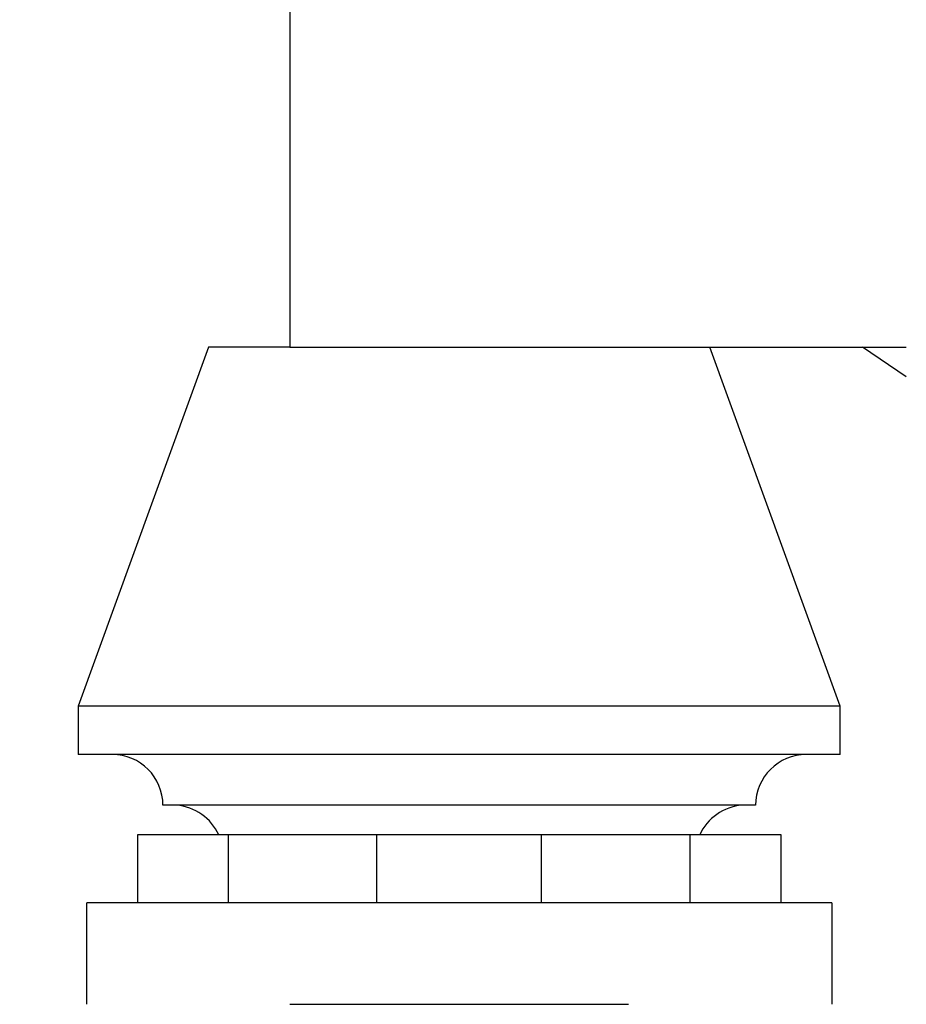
# Model space of a CAD drawing. Header units: inches. Extents: x 0 to 20790, y -12 to 14700.
# Tile 203 of 256: x 9284 to 9545, y 3925 to 4216. Entities that reach past the tile are written whole.
import ezdxf

# ---------------------------------------------------------------- set-up
doc = ezdxf.new("R2010")
doc.units = ezdxf.units.IN
doc.layers.add('1', color=7, linetype='Continuous', true_color=0xffffff)
doc.layers.add('254', color=7, linetype='Continuous', true_color=0xffffff)
doc.styles.add('latin_extended', font='simplex.shx')
doc.dimstyles.get("Standard").update_dxf_attribs({"dimtxt": 0.18, "dimasz": 0.18, "dimexe": 0.18, "dimexo": 0.0625, "dimgap": 0.09, "dimtad": 0, "dimtih": 1, "dimtoh": 1, "dimdec": 4, "dimzin": 0, "dimdsep": 46, "dimtxsty": 'Standard', "dimcen": 0.09, "dimadec": 0, "dimazin": 0, "dimtfac": 1, "dimtdec": 4, "dimtofl": 0, "dimtmove": 0, "dimatfit": 3, "dimfxl": 1, "dimtolj": 1, "dimtzin": 0, "dimarcsym": 0})

# ---------------------------------------------------------------- blocks, each defined once
blk = doc.blocks.new('_U13')
at = {"layer": '254', "color": 3, "linetype": 'Continuous', "lineweight": 13, "transparency": 16777216}
for p, q in [((10003.31, 4618.8), (8608.64, 4618.8)), ((8643.64, 4496.3), (8643.64, 3588.3)), ((9718.16, 3465.8), (8608.64, 3465.8))]:
    blk.add_line(p, q, dxfattribs=at)
at = {"layer": '254', "color": 3, "transparency": 16777216}
for points in [[(8664.06, 4496.3), (8623.22, 4496.3), (8643.64, 4618.8)], [(8623.22, 3588.3), (8664.06, 3588.3), (8643.64, 3465.8)]]:
    blk.add_solid(points, dxfattribs=at)
at = {"layer": 'Defpoints', "color": 0, "transparency": 16777216}
for p in [(10038.31, 4618.8), (8643.64, 3465.8), (9753.16, 3465.8)]:
    blk.add_point(p, dxfattribs=at)
at = {"layer": '254', "color": 2, "lineweight": 13, "transparency": 16777216, "insert": (8459.89, 3849.8), "char_height": 122.5, "attachment_point": 1, "rotation": 90, "style": 'latin_extended'}
blk.add_mtext('\\A1;1153', dxfattribs=at)

msp = doc.modelspace()

# ---------------------------------------------------------------- linework, layer by layer
at = {"layer": '1', "color": 2, "linetype": 'Continuous', "lineweight": 25}
for p, q in [((9363.31, 4368.796), (9363.31, 4118.796)), ((9339.31, 4118.796), (9300.81, 4012.796)), ((9363.314, 4118.796), (9339.31, 4118.796)), ((9363.31, 4118.796), (9545.307, 4118.796)), ((9525.81, 4012.796), (9487.31, 4118.796)), ((9545.311, 4110.059), (9532.358, 4118.795)), ((9300.81, 4012.796), (9300.81, 3998.564)), ((9525.81, 4012.796), (9300.81, 4012.796)), ((9525.81, 3998.564), (9525.81, 4012.796)), ((9525.81, 3998.564), (9300.81, 3998.564)), ((9500.81, 3983.564), (9325.81, 3983.564)), ((9318.31, 3974.796), (9318.31, 3954.796)), ((9345.128, 3974.796), (9318.31, 3974.796)), ((9388.993, 3974.796), (9345.128, 3974.796)), ((9345.128, 3954.796), (9345.128, 3974.796)), ((9437.627, 3974.796), (9388.993, 3974.796)), ((9388.993, 3954.796), (9388.993, 3974.796)), ((9481.492, 3974.796), (9437.627, 3974.796)), ((9437.627, 3954.796), (9437.627, 3974.796)), ((9508.31, 3974.796), (9481.492, 3974.796)), ((9481.492, 3954.796), (9481.492, 3974.796)), ((9508.31, 3954.796), (9508.31, 3974.796)), ((9523.31, 3954.796), (9303.31, 3954.796)), ((9303.31, 3924.796), (9303.31, 3954.796)), ((9523.36, 3954.796), (9523.308, 3954.796)), ((9523.31, 3954.796), (9523.31, 3924.796)), ((9523.36, 3954.796), (9523.36, 3924.796)), ((9363.311, 3924.796), (9463.308, 3924.796)), ((9523.308, 3924.796), (9523.36, 3924.796))]:
    msp.add_line(p, q, dxfattribs=at)
at = {"layer": '1', "color": 110, "linetype": 'Continuous', "lineweight": 13}
msp.add_circle((10038.31, 4618.796), 616.6, dxfattribs=at)
at = {"layer": '1', "color": 2, "linetype": 'Continuous', "lineweight": 25}
for radius in [615, 613]:
    msp.add_circle((10038.31, 4618.796), radius, dxfattribs=at)
for centre, start, end in [((9310.81, 3983.564), 0, 90), ((9515.81, 3983.564), 90, 180), ((9328.645, 3968.61), 24.3591, 85.54679), ((9497.975, 3968.61), 94.45321, 155.6409)]:
    msp.add_arc(centre, 15, start, end, dxfattribs=at)

# ---------------------------------------------------------------- dimensions: what is measured, and where the dimension line sits
at = {"layer": '254', "color": 2, "linetype": 'Continuous', "lineweight": 13}
dim = msp.add_linear_dim(base=(8643.639, 3465.796), p1=(10038.31, 4618.796), p2=(9753.16, 3465.796), angle=90, dimstyle='Standard', override={"dimscale": 35, "dimtxt": 3.5, "dimasz": 3.5, "dimexe": 1, "dimexo": 1, "dimgap": 1.75, "dimtad": 1, "dimtih": 0, "dimtoh": 0, "dimdec": 2, "dimlfac": 1, "dimzin": 8, "dimdsep": 46, "dimlunit": 2, "dimtxsty": 'latin_extended', "dimsah": 1, "dimse1": 0, "dimse2": 0, "dimsd1": 0, "dimsd2": 0, "dimclrd": 3, "dimclre": 3, "dimclrt": 2, "dimtol": 0, "dimtm": -0.1, "dimtfac": 0.714286, "dimtdec": 3, "dimtofl": 1, "dimtmove": 0, "dimtzin": 8, "dimlwd": 13, "dimlwe": 13}, dxfattribs=at)
dim.commit()
dim.dimension.update_dxf_attribs({"geometry": '_U13', "text_midpoint": (8643.639, 4042.296), "dimtype": 160})

doc.saveas('drawing.dxf')
